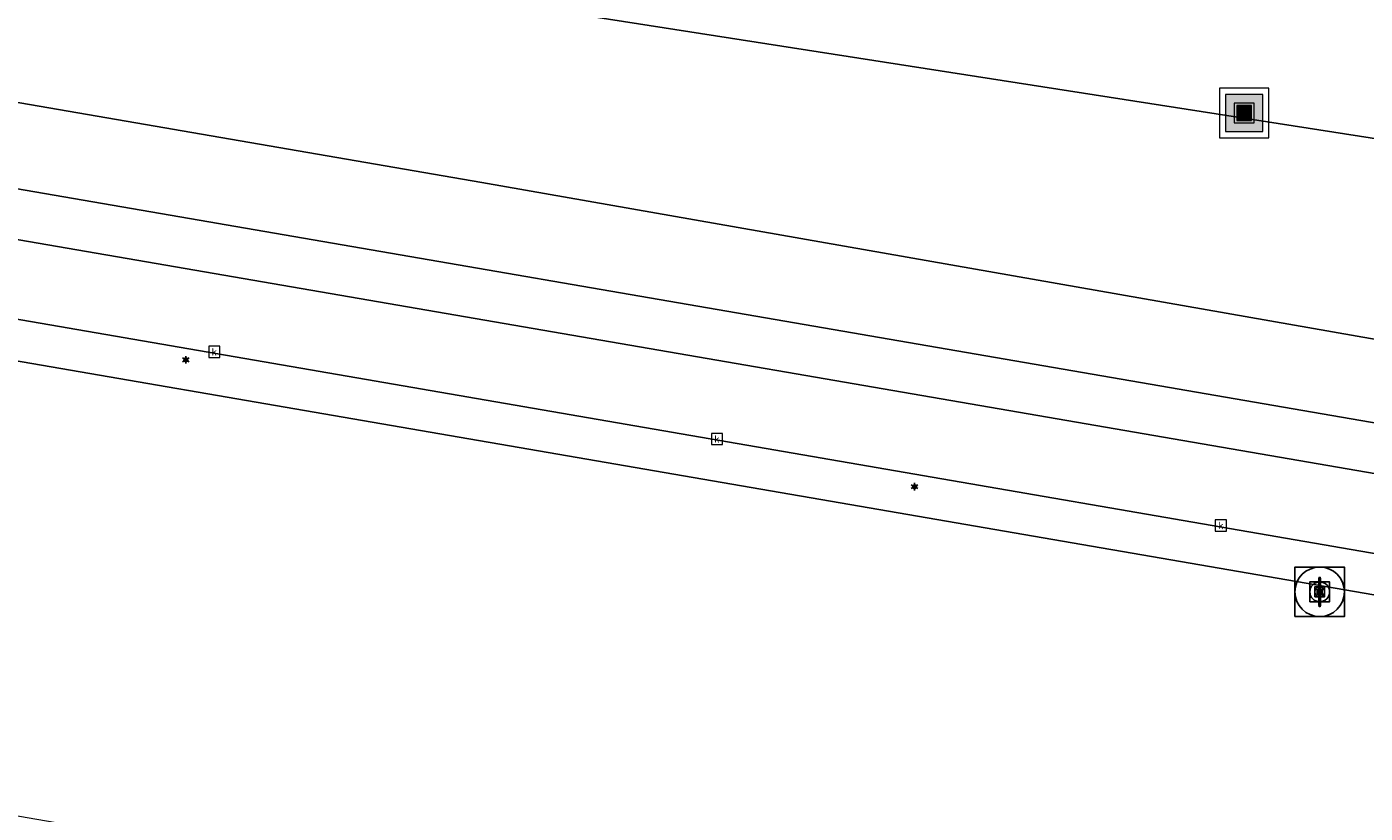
# Model space of a CAD drawing. Header units: metres. Extents: x 197147 to 199131, y 355511 to 356703.
# Tile 184 of 225: x 198532 to 198586, y 356051 to 356083. Entities that reach past the tile are written whole.
import ezdxf
from ezdxf.enums import TextEntityAlignment as Align

# ---------------------------------------------------------------- set-up
doc = ezdxf.new("R2010")
doc.units = ezdxf.units.M
for name, color, linetype, lineweight in [('B-WE-GR-BEPLANTING_CULTUUR_BOSPLANTSOEN-G', 252, 'GR-PLANTSOEN', 18), ('B-WE-GR-GRAS_KRUIDENRIJK-G', 252, 'Continuous', 18), ('B-WE-KL-ET_LS_OV_LICHTMAST-S', 252, 'Continuous', 25), ('B-WE-OG-TERREIN_ERF-G', 252, 'Continuous', 18), ('B-WE-RI-GWA_KOLK-S', 252, 'Continuous', 25), ('B-WE-RI-GWA_RIOOLPUT-S', 252, 'Continuous', 25), ('B-WE-RI-GWA_RIOOLPUT-S @ 0.05', 252, 'Continuous', 25), ('B-WE-RI-GWA_RIOOLPUT-S @ 0.1', 252, 'Continuous', 25), ('B-WE-RI-GWA_RIOOLPUT-S @ 0.2', 252, 'Continuous', 25), ('B-WE-RI-GWA_RIOOLPUT-S @ 0.5 (1)', 252, 'Continuous', 25), ('B-WE-RI-GWA_RIOOLPUT-S @ 0.5 (2)', 252, 'Continuous', 25), ('B-WE-VH-VERHARDING_ASFALT-G', 252, 'Continuous', 18), ('B-WE-VH-VERHARDING_TEGEL-G', 252, 'Continuous', 18)]:
    doc.layers.add(name, color=color, linetype=linetype, lineweight=lineweight)
for name, color, linetype in [('B-WE-GR-BEPLANTING_CULTUUR_BOSPLANTSOEN-GV', 252, 'GR-PLANTSOEN'), ('B-WE-GR-GRAS-GV', 252, 'Continuous'), ('B-WE-IE-MEUBILAIR_WEGMEUBILAIR-S', 252, 'Continuous'), ('B-WE-IE-MEUBILAIR_WEGMEUBILAIR-S @ 0.05', 252, 'Continuous'), ('B-WE-IE-MEUBILAIR_WEGMEUBILAIR-S @ 0.1', 252, 'Continuous'), ('B-WE-IE-MEUBILAIR_WEGMEUBILAIR-S @ 0.2', 252, 'Continuous'), ('B-WE-IE-MEUBILAIR_WEGMEUBILAIR-S @ 0.5 (1)', 252, 'Continuous'), ('B-WE-IE-MEUBILAIR_WEGMEUBILAIR-S @ 0.5 (2)', 252, 'Continuous')]:
    doc.layers.add(name, color=color, linetype=linetype)
doc.styles.add('NLCS-ISO', font='NLCS-ISO.ttf')
doc.styles.add('NLCS-ISO-M-T18', font='NLCS-ISO.ttf', dxfattribs={"height": 1.8})
doc.linetypes.add('GR-PLANTSOEN', pattern='A,0,[179,NLCS.SHX,S=2,R=0,X=0,Y=0],-4', length=4)

# ---------------------------------------------------------------- blocks, each defined once
blk = doc.blocks.new('SIE-WEG_AFVALBAK-SO')
at = {"linetype": 'ByBlock', "lineweight": 18}
h = blk.add_hatch(color=0, dxfattribs=at)
h.dxf.hatch_style = 1
h.paths.add_polyline_path([(-1.5, -1.5), (1.5, -1.5), (1.5, 1.5), (-1.5, 1.5)])
at = {"color": 0, "linetype": 'ByBlock', "lineweight": 18}
for points in [[(-2, -2), (2, -2), (2, 2), (-2, 2)], [(-1.5, -1.5), (1.5, -1.5), (1.5, 1.5), (-1.5, 1.5)]]:
    blk.add_lwpolyline(points, close=True, dxfattribs=at)
blk = doc.blocks.new('*U774')
at = {"layer": 'B-WE-IE-MEUBILAIR_WEGMEUBILAIR-S @ 0.05', "xscale": 0.05, "yscale": 0.05, "zscale": 0.05}
blk.add_blockref('SIE-WEG_AFVALBAK-SO', (198580.782, 356079.17), dxfattribs=at)
at = {"layer": 'B-WE-IE-MEUBILAIR_WEGMEUBILAIR-S @ 0.1', "xscale": 0.1, "yscale": 0.1, "zscale": 0.1}
blk.add_blockref('SIE-WEG_AFVALBAK-SO', (198580.782, 356079.17), dxfattribs=at)
at = {"layer": 'B-WE-IE-MEUBILAIR_WEGMEUBILAIR-S @ 0.2', "xscale": 0.2, "yscale": 0.2, "zscale": 0.2}
blk.add_blockref('SIE-WEG_AFVALBAK-SO', (198580.782, 356079.17), dxfattribs=at)
at = {"layer": 'B-WE-IE-MEUBILAIR_WEGMEUBILAIR-S @ 0.5 (1)', "xscale": 0.5, "yscale": 0.5, "zscale": 0.5}
blk.add_blockref('SIE-WEG_AFVALBAK-SO', (198580.782, 356079.17), dxfattribs=at)
at = {"layer": 'B-WE-IE-MEUBILAIR_WEGMEUBILAIR-S @ 0.5 (2)', "xscale": 0.5, "yscale": 0.5, "zscale": 0.5}
blk.add_blockref('SIE-WEG_AFVALBAK-SO', (198580.782, 356079.17), dxfattribs=at)
blk = doc.blocks.new('B-SIE-WEG_LICHTMAST-SO')
at = {"ltscale": 0.1}
for p, q in [((-0.33, 0.19), (-0.67, 0.39)), ((0, 0.39), (0, 0.77)), ((0.33, 0.19), (0.67, 0.39)), ((-0.33, -0.19), (-0.67, -0.39)), ((0, -0.39), (0, -0.77)), ((0.33, -0.19), (0.67, -0.39))]:
    blk.add_line(p, q, dxfattribs=at)
at = {"flags": 128}
for points in [[(-0.35, 0.15), (0.35, 0.15)], [(-0.35, -0.15), (0.35, -0.15)]]:
    blk.add_lwpolyline(points, dxfattribs=at)
at = {"ltscale": 0.1}
blk.add_circle((0, 0), 0.386, dxfattribs=at)
at = {"style": 'NLCS-ISO'}
blk.add_attdef('TYPE', text='', height=0.549, dxfattribs=at).set_placement((0, 0.77), align=Align.BOTTOM_CENTER)
blk = doc.blocks.new('BGT-KOLK-SO')
at = {"color": 0, "linetype": 'ByBlock', "lineweight": 18}
blk.add_lwpolyline([(-0.045, -0.045), (0.045, -0.045), (0.045, 0.045), (-0.045, 0.045)], close=True, dxfattribs=at)
at = {"color": 0, "linetype": 'ByBlock', "lineweight": 18, "style": 'NLCS-ISO-M-T18'}
blk.add_text('k', height=0.06, dxfattribs=at).set_placement((0, 0), align=Align.MIDDLE_CENTER)
blk = doc.blocks.new('SRI-PUT_INSPECTIE-SO')
at = {"lineweight": -3, "flags": 128}
blk.add_lwpolyline([(-2, -2), (2, -2), (2, 2), (-2, 2)], close=True, dxfattribs=at)
at = {"lineweight": -3, "ltscale": 1.5}
blk.add_circle((0, 0), 2, dxfattribs=at)
at = {"ltscale": 0.1, "style": 'NLCS-ISO'}
blk.add_text('I', height=2.5, dxfattribs=at).set_placement((0, -0.01), align=Align.MIDDLE_CENTER)
blk = doc.blocks.new('*U1271')
at = {"layer": 'B-WE-RI-GWA_RIOOLPUT-S @ 0.05', "xscale": 0.05, "yscale": 0.05, "zscale": 0.05}
blk.add_blockref('SRI-PUT_INSPECTIE-SO', (198583.833, 356059.823), dxfattribs=at)
at = {"layer": 'B-WE-RI-GWA_RIOOLPUT-S @ 0.1', "xscale": 0.1, "yscale": 0.1, "zscale": 0.1}
blk.add_blockref('SRI-PUT_INSPECTIE-SO', (198583.833, 356059.823), dxfattribs=at)
at = {"layer": 'B-WE-RI-GWA_RIOOLPUT-S @ 0.2', "xscale": 0.2, "yscale": 0.2, "zscale": 0.2}
blk.add_blockref('SRI-PUT_INSPECTIE-SO', (198583.833, 356059.823), dxfattribs=at)
at = {"layer": 'B-WE-RI-GWA_RIOOLPUT-S @ 0.5 (1)', "xscale": 0.5, "yscale": 0.5, "zscale": 0.5}
blk.add_blockref('SRI-PUT_INSPECTIE-SO', (198583.833, 356059.823), dxfattribs=at)
at = {"layer": 'B-WE-RI-GWA_RIOOLPUT-S @ 0.5 (2)', "xscale": 0.5, "yscale": 0.5, "zscale": 0.5}
blk.add_blockref('SRI-PUT_INSPECTIE-SO', (198583.833, 356059.823), dxfattribs=at)

msp = doc.modelspace()

# ---------------------------------------------------------------- linework, layer by layer
at = {"layer": 'B-WE-GR-BEPLANTING_CULTUUR_BOSPLANTSOEN-G', "ltscale": 0.2, "flags": 128}
msp.add_lwpolyline([(198397.108, 356115.106), (198388.315, 356110.039), (198385.191, 356104.542), (198402.37, 356101.821), (198549.97, 356076.359), (198675.591, 356054.319), (198675.83, 356056.125), (198677.182, 356063.944), (198551.974, 356083.443), (198551.062, 356083.595), (198534.118, 356086.224), (198532.711, 356088.189), (198508.002, 356092.898), (198471.339, 356099.882), (198446.318, 356104.648), (198426.824, 356108.791), (198397.108, 356115.106)], close=True, dxfattribs=at)
at = {"layer": 'B-WE-GR-BEPLANTING_CULTUUR_BOSPLANTSOEN-GV', "flags": 128}
msp.add_lwpolyline([(198426.824, 356108.791), (198397.108, 356115.106), (198388.315, 356110.039), (198385.191, 356104.542), (198402.37, 356101.821), (198549.97, 356076.359), (198675.591, 356054.319), (198675.83, 356056.125), (198677.182, 356063.944), (198551.974, 356083.443), (198551.608, 356083.5), (198534.118, 356086.224), (198532.711, 356088.189), (198508.002, 356092.898), (198471.339, 356099.882), (198446.318, 356104.648), (198426.824, 356108.791)], dxfattribs=at)
at = {"layer": 'B-WE-GR-GRAS-GV', "flags": 128}
for points in [[(198549.97, 356076.359), (198402.37, 356101.821), (198385.191, 356104.542), (198328.777, 356113.476), (198303.588, 356116.822), (198303.948, 356113.606), (198306.907, 356113.189), (198316.897, 356111.749), (198326.883, 356110.279), (198336.888, 356108.774), (198346.887, 356107.237), (198356.883, 356105.671), (198366.874, 356104.08), (198381.548, 356101.707), (198396.216, 356099.299), (198425.529, 356094.346), (198468.23, 356086.981), (198675.174, 356051.286), (198675.258, 356051.802), (198675.591, 356054.319), (198549.97, 356076.359)], [(198739.843, 356040.27), (198740.119, 356041.872), (198739.709, 356041.889), (198685.233, 356044.49), (198683.074, 356044.668), (198680.933, 356044.992), (198467.103, 356081.894), (198409.418, 356091.849), (198405.689, 356092.484), (198395.759, 356094.156), (198385.823, 356095.791), (198377.241, 356097.18), (198377.753, 356095.446), (198381.173, 356095.02), (198681.989, 356043.156)]]:
    msp.add_lwpolyline(points, dxfattribs=at)
at = {"layer": 'B-WE-GR-GRAS_KRUIDENRIJK-G', "ltscale": 0.2, "flags": 128}
for points in [[(198675.174, 356051.286), (198675.258, 356051.802), (198675.591, 356054.319), (198549.97, 356076.359), (198402.37, 356101.821), (198385.191, 356104.542), (198328.777, 356113.476), (198312.98, 356115.574), (198303.588, 356116.822), (198303.948, 356113.606), (198306.907, 356113.189), (198316.897, 356111.749), (198326.883, 356110.279), (198336.888, 356108.774), (198346.887, 356107.237), (198356.883, 356105.671), (198366.874, 356104.08), (198381.548, 356101.707), (198396.216, 356099.299), (198425.529, 356094.346), (198468.23, 356086.981), (198675.174, 356051.286)], [(198739.843, 356040.27), (198740.119, 356041.872), (198739.709, 356041.889), (198685.233, 356044.49), (198683.074, 356044.668), (198680.933, 356044.992), (198467.103, 356081.894), (198409.418, 356091.849), (198405.689, 356092.484), (198395.759, 356094.156), (198385.823, 356095.791), (198377.241, 356097.18), (198377.753, 356095.446), (198381.173, 356095.02), (198681.989, 356043.156), (198739.843, 356040.27)]]:
    msp.add_lwpolyline(points, close=True, dxfattribs=at)
msp.add_lwpolyline([(198681.989, 356043.156), (198381.173, 356095.02), (198377.753, 356095.446), (198379.936, 356088.057), (198378.336, 356078.939), (198378.962, 356078.841), (198378.962, 356078.841), (198396.175, 356075.92), (198402.505, 356074.846), (198402.691, 356075.8), (198404.132, 356083.184), (198485.223, 356068.923), (198486.078, 356067.421), (198488.361, 356063.409), (198487.683, 356058.86), (198514.431, 356053.664), (198553.975, 356046.837)], dxfattribs=at)
at = {"layer": 'B-WE-OG-TERREIN_ERF-G', "ltscale": 0.2, "flags": 128}
msp.add_lwpolyline([(198551.974, 356083.443), (198677.182, 356063.944)], dxfattribs=at)
at = {"layer": 'B-WE-VH-VERHARDING_ASFALT-G', "ltscale": 0.2, "flags": 128}
msp.add_lwpolyline([(198467.103, 356081.894), (198680.933, 356044.992), (198683.074, 356044.668), (198685.233, 356044.49), (198739.709, 356041.889), (198739.857, 356045.016), (198739.728, 356045.012), (198739.597, 356045.028), (198685.949, 356047.617), (198684.047, 356047.767), (198682.157, 356048.034), (198467.79, 356084.993), (198467.103, 356081.894)], close=True, dxfattribs=at)
at = {"layer": 'B-WE-VH-VERHARDING_TEGEL-G', "ltscale": 0.2, "flags": 128}
msp.add_lwpolyline([(198739.857, 356045.016), (198740.226, 356047.096), (198739.456, 356047.077), (198686.821, 356049.586), (198684.355, 356049.78), (198681.905, 356050.125), (198675.174, 356051.286), (198468.23, 356086.981), (198467.79, 356084.993), (198682.157, 356048.034), (198684.047, 356047.767), (198685.949, 356047.617), (198739.597, 356045.028), (198739.728, 356045.012), (198739.857, 356045.016)], close=True, dxfattribs=at)

# ---------------------------------------------------------------- block references
at = {"layer": 'B-WE-IE-MEUBILAIR_WEGMEUBILAIR-S'}
msp.add_blockref('*U774', (0, 0), dxfattribs=at)
at = {"layer": 'B-WE-KL-ET_LS_OV_LICHTMAST-S', "xscale": 0.2, "yscale": 0.2, "zscale": 0.2}
for p in [(198538.005, 356069.198), (198567.46, 356064.07)]:
    msp.add_blockref('B-SIE-WEG_LICHTMAST-SO', p, dxfattribs=at)
at = {"layer": 'B-WE-RI-GWA_KOLK-S', "xscale": 5, "yscale": 5, "zscale": 5}
for p in [(198539.155, 356069.521), (198559.471, 356066.002), (198579.838, 356062.504)]:
    msp.add_blockref('BGT-KOLK-SO', p, dxfattribs=at)
at = {"layer": 'B-WE-RI-GWA_RIOOLPUT-S'}
msp.add_blockref('*U1271', (0, 0), dxfattribs=at)

doc.saveas('drawing.dxf')
